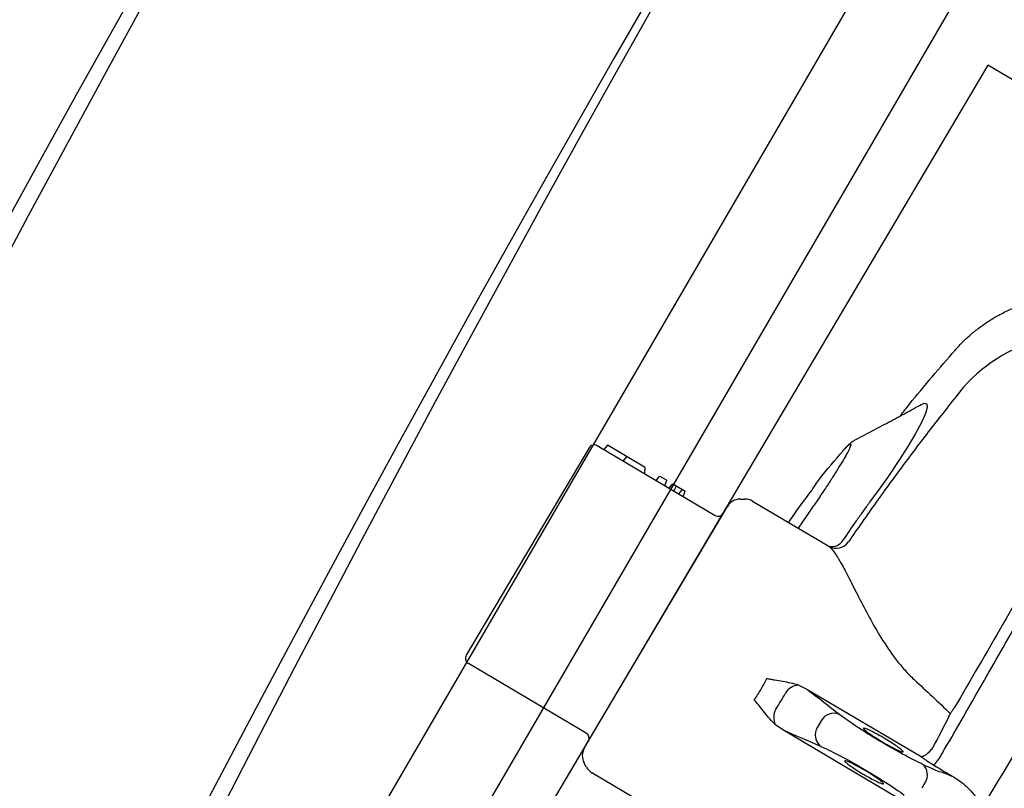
# Model space of a CAD drawing. Header units: millimetres. Extents: x -11575 to 52845, y -36266 to 23021.
# Tile 146 of 184: x 44296 to 44627, y 13833 to 14092. Entities that reach past the tile are written whole.
import ezdxf

# ---------------------------------------------------------------- set-up
doc = ezdxf.new("R2010")
doc.units = ezdxf.units.MM
doc.header["$MEASUREMENT"] = 0
doc.layers.add('GREY SCALE', color=9, linetype='Continuous', true_color=0x808080)
doc.layers.add('GREYSCALE', color=9, linetype='Continuous', lineweight=0, true_color=0x808080)

# ---------------------------------------------------------------- blocks, each defined once
blk = doc.blocks.new('FLOOR PLAN')
at = {"layer": 'GREYSCALE', "color": 0, "lineweight": -2}
for p, q in [((14413.1, 13818.31), (14916.9, 14684.67)), ((14353.42, 13655.88), (14927.78, 14643.56)), ((14621.68, 14076.42, -57105.36), (14392, 13688.18, -57105.36)), ((15165.22, 13754.86, -57105.36), (14621.68, 14076.42, -57105.36)), ((14610.71, 13980.44, -57105.4), (14610.72, 13980.42, -57105.4)), ((14599.29, 13962.15, -57105.4), (14600.2, 13962.6, -57105.4)), ((14600.2, 13962.6, -57105.4), (14601.09, 13962.42, -57105.4)), ((14601.23, 13961.23, -57105.4), (14600.62, 13959.12, -57105.4)), ((14601.09, 13962.42, -57105.4), (14601.23, 13961.23, -57105.4)), ((14600.62, 13959.12, -57105.4), (14599.29, 13956.14, -57105.4)), ((14599.29, 13956.14, -57105.4), (14597.32, 13952.44, -57105.4)), ((14597.32, 13952.44, -57105.4), (14594.76, 13948.11, -57105.4)), ((14490.16, 13948.34, -57105.4), (14529.84, 13924.86, -57105.4)), ((14490.16, 13948.34, -57105.4), (14492.18, 13947.14, -57105.4)), ((14493.54, 13948.41, -57105.4), (14492.49, 13947.17, -57105.4)), ((14493.55, 13948.42, -57105.4), (14493.54, 13948.41, -57105.4)), ((14493.55, 13948.42, -57105.4), (14493.55, 13948.42, -57105.4)), ((14493.87, 13948.47, -57105.4), (14506.07, 13941.25, -57105.4)), ((14594.76, 13948.11, -57105.4), (14591.69, 13943.29, -57105.4)), ((14487.41, 13947.63, -57105.4), (14446.07, 13877.75, -57105.4)), ((14500.16, 13944.75, -57105.4), (14498.84, 13943.2, -57105.4)), ((14499.99, 13944.55, -57105.4), (14499.98, 13944.53, -57105.4)), ((14571.9, 13945.42, -57105.4), (14572.81, 13946.54, -57105.4)), ((14591.69, 13943.29, -57105.4), (14588.19, 13938.1, -57105.4)), ((14506.2, 13941.01, -57105.4), (14506.02, 13939.12, -57105.4)), ((14506.14, 13938.88, -57105.4), (14509.95, 13936.63, -57105.4)), ((14509.95, 13936.63, -57105.4), (14511.22, 13938.11, -57105.4)), ((14511.22, 13938.11, -57105.4), (14513.58, 13936.72, -57105.4)), ((14588.19, 13938.1, -57105.4), (14585.1, 13933.74, -57105.4)), ((14512.89, 13934.89, -57105.4), (14513.58, 13936.72, -57105.4)), ((14512.89, 13934.89, -57105.4), (14514.33, 13934.04, -57105.4)), ((14514.33, 13934.04, -57105.4), (14515.61, 13935.52, -57105.4)), ((14515.61, 13935.52, -57105.4), (14518.88, 13933.58, -57105.4)), ((14515.98, 13933.06, -57105.4), (14516.81, 13934.81, -57105.4)), ((14517.61, 13932.1, -57105.4), (14518.88, 13933.58, -57105.4)), ((14518.88, 13933.58, -57105.4), (14519.77, 13933.06, -57105.4)), ((14519.08, 13931.23, -57105.4), (14519.77, 13933.06, -57105.4)), ((14585.1, 13933.74, -57105.4), (14581.85, 13929.33, -57105.4)), ((14485.8, 13846.48, -57105.4), (14533.95, 13927.87, -57105.4)), ((14538.24, 13930.33, -57105.4), (14539.85, 13930.34, -57105.4)), ((14542.44, 13929.64, -57105.4), (14568.08, 13914.47, -57105.4)), ((14581.85, 13929.33, -57105.4), (14581.85, 13929.33, -57105.4)), ((14581.85, 13929.33, -57105.4), (14581.85, 13929.33, -57105.4)), ((14560.69, 13924.8, -57105.4), (14557.76, 13920.57, -57105.4)), ((14486.46, 13851.52, -57105.4), (14446.77, 13875, -57105.4)), ((14557.99, 13867.68, -57105.4), (14560.73, 13866.36, -57105.4)), ((14560.73, 13866.36, -57105.4), (14599.15, 13843.63, -57105.4)), ((14565.52, 13855.71, -57105.4), (14564.25, 13853.56, -57105.4)), ((14552.6, 13852.62, -57105.4), (14550.13, 13854.39, -57105.4)), ((14591.02, 13829.89, -57105.4), (14552.6, 13852.62, -57105.4)), ((14486.48, 13840.11, -57105.4), (14485.71, 13841.54, -57105.4)), ((14514.01, 13823, -57105.4), (14488.33, 13838.19, -57105.4)), ((14600.49, 13834.8, -57105.4), (14599.41, 13832.97, -57105.4))]:
    blk.add_line(p, q, dxfattribs=at)
for centre, radius, start, end in [((21130.68, 10361.07), 7752.88, 141.708854, 166.516628), ((21130.68, 10361.07), 7602.52, 141.773276, 166.244763), ((14653.83, 13932.08, -57105.4), 54.05, 68.4516, 138.3199), ((14489.14, 13946.61, -57105.4), 2, 59.3916, 149.3916), ((14493.74, 13948.25, -57105.4), 0.251, 60.1944, 139.3916), ((14492.31, 13947.35, -57105.4), 0.251, 238.4722, 319.3916), ((14505.95, 13941.03, -57105.4), 0.251, 355.3254, 59.7081), ((14506.27, 13939.09, -57105.4), 0.251, 173.6888, 240.2781), ((14538.27, 13925.31, -57105.4), 5.01, 90.3554, 149.3916), ((14539.89, 13925.32, -57105.4), 5.01, 59.3916, 90.3554), ((14530.86, 13926.58, -57105.4), 2, 239.3916, 329.3916), ((14569.18, 13918.5, -57105.4), 4.18, 254.7209, 333.9084), ((14570.6, 13918.75, -57105.4), 4.97, 239.4013, 325.3435), ((14447.79, 13876.73, -57105.4), 2, 149.3916, 239.3916), ((14558.21, 13862.22, -57105.4), 5.46, 92.2764, 148.9975), ((14555.02, 13856.83, -57105.4), 5.46, 149.7858, 206.5069), ((14569.82, 13853.28, -57105.4), 4.94, 67.3087, 150.5446), ((14568.45, 13850.95, -57105.4), 4.94, 148.2387, 231.4745), ((14485.44, 13849.8, -57105.4), 2, 329.3916, 59.3916), ((14490.12, 13843.92, -57105.4), 5.01, 149.3916, 208.4279), ((14589.78, 13853.45, -57105.4), 18.66, 317.2108, 332.1647), ((14490.89, 13842.5, -57105.4), 5.01, 208.4279, 239.3916), ((14596.42, 13837.47, -57105.4), 4.87, 326.7892, 47.8267)]:
    blk.add_arc(centre, radius, start, end, dxfattribs=at)
at = {"layer": 'GREYSCALE', "color": 0, "lineweight": -2, "ltscale": 0.25}
for centre, radius, start, end in [((21162.38, 10254.78), 7836.99, 141.329977, 165.793479), ((21207.44, 10240.08), 7731.89, 141.956801, 165.483737)]:
    blk.add_arc(centre, radius, start, end, dxfattribs=at)
at = {"layer": 'GREYSCALE', "color": 0, "lineweight": -2, "extrusion": (0, 0, -1)}
for centre, major_axis, ratio, start_param, end_param in [((14391.31, 13951.76, -57105.4), (205.71, -121.7), 0.087489, 5.626486, 5.727956), ((14586.86, 13849.96, -57105.4), (17.26, -10.21), 0.087489, 0.682539, 2.586364), ((14590.17, 13839.67, -57105.4), (-27.05, -45.73), 0.145844, 4.211758, 4.440687), ((14396.18, 13959.99, -57105.4), (205.71, -121.7), 0.087489, 0.555229, 0.6567), ((14579.56, 13837.62, -57105.4), (17.26, -10.21), 0.087489, 3.696821, 5.600646), ((14675.37, 13788.72, -57105.4), (101.81, -60.23), 0.087489, 3.824132, 3.871858), ((14593.84, 13846, -57105.4), (12.94, -7.66), 0.087489, 0.30744, 0.730265)]:
    blk.add_ellipse(centre, major_axis=major_axis, ratio=ratio, start_param=start_param, end_param=end_param, dxfattribs=at)
at = {"layer": 'GREYSCALE', "color": 0, "lineweight": -2}
for points, knots in [([(14610.63, 13980.5, -57105.4), (14610.65, 13980.52, -57105.4), (14611.47, 13981.54, -57105.4), (14613.3, 13983.39, -57105.4), (14616.12, 13986.02, -57105.4), (14619.16, 13988.42, -57105.4), (14622.36, 13990.61, -57105.4), (14625.83, 13992.62, -57105.4), (14629.55, 13994.41, -57105.4), (14633.5, 13995.94, -57105.4), (14637.5, 13997.13, -57105.4), (14641.53, 13998, -57105.4), (14645.57, 13998.54, -57105.4), (14649.59, 13998.78, -57105.4), (14653.57, 13998.71, -57105.4), (14657.49, 13998.35, -57105.4), (14661.32, 13997.71, -57105.4), (14665.06, 13996.8, -57105.4), (14668.32, 13995.79, -57105.4), (14670.29, 13994.97, -57105.4), (14671.09, 13994.64, -57105.4)], [0, 0, 0, 0, 0.001134, 0.05921, 0.117416, 0.175724, 0.234114, 0.292568, 0.357035, 0.420781, 0.483687, 0.545808, 0.607185, 0.667848, 0.727816, 0.787098, 0.845698, 0.903609, 0.960817, 1, 1, 1, 1]), ([(14592.17, 13958.38, -57105.4), (14593.21, 13959.7, -57105.4), (14599.12, 13967.27, -57105.4), (14605.45, 13974.5, -57105.4), (14610.67, 13980.46, -57105.4)], [0, 0, 0, 0, 0.174606, 1, 1, 1, 1]), ([(14613.46, 13968.02, -57105.4), (14610.11, 13963.81, -57105.4), (14603.39, 13955.39, -57105.4), (14593.6, 13942.46, -57105.4), (14584, 13929.33, -57105.4), (14577.79, 13920.39, -57105.4), (14574.69, 13915.92, -57105.4)], [0, 0, 0, 0, 0.249615, 0.499229, 0.749615, 1, 1, 1, 1]), ([(14576.73, 13950.15, -57105.4), (14578.64, 13951.14, -57105.4), (14582.44, 13953.15, -57105.4), (14588.22, 13956.24, -57105.4), (14593.84, 13959.27, -57105.4), (14597.51, 13961.26, -57105.4), (14599.24, 13962.2, -57105.4)], [0, 0, 0, 0, 0.253353, 0.510138, 0.769176, 1, 1, 1, 1]), ([(14572.81, 13946.54, -57105.4), (14573.28, 13947.05, -57105.4), (14574.23, 13948.08, -57105.4), (14575.11, 13948.83, -57105.4), (14575.55, 13948.95, -57105.4), (14575.51, 13948.38, -57105.4), (14574.99, 13947.13, -57105.4), (14574, 13945.26, -57105.4), (14572.57, 13942.81, -57105.4), (14570.76, 13939.85, -57105.4), (14568.59, 13936.47, -57105.4), (14566.15, 13932.77, -57105.4), (14563.5, 13928.84, -57105.4), (14561.62, 13926.14, -57105.4), (14560.69, 13924.8, -57105.4)], [0, 0, 0, 0, 0.082617, 0.165235, 0.248974, 0.332713, 0.416293, 0.499873, 0.583402, 0.66693, 0.750192, 0.833453, 0.916727, 1, 1, 1, 1]), ([(14573.03, 13946.77, -57105.4), (14573.19, 13946.98, -57105.4), (14573.68, 13947.54, -57105.4), (14574.51, 13948.42, -57105.4), (14575.34, 13949.19, -57105.4), (14576.06, 13949.76, -57105.4), (14576.54, 13950.04, -57105.4), (14576.73, 13950.15, -57105.4)], [0, 0, 0, 0, 0.100787, 0.407598, 0.731303, 0.895894, 1, 1, 1, 1]), ([(14562.34, 13933.28, -57105.4), (14562.9, 13934.11, -57105.4), (14565.85, 13938.5, -57105.4), (14569.19, 13942.32, -57105.4), (14571.9, 13945.42, -57105.4)], [0, 0, 0, 0, 0.187713, 1, 1, 1, 1]), ([(14554.63, 13922.43, -57105.4), (14555.63, 13923.93, -57105.4), (14558.09, 13927.63, -57105.4), (14560.77, 13931.17, -57105.4), (14562.36, 13933.27, -57105.4)], [0, 0, 0, 0, 0.406128, 1, 1, 1, 1]), ([(14606.28, 13844.74, -57105.4), (14610.56, 13852.06, -57105.4), (14614.8, 13859.37, -57105.4), (14623.19, 13874.01, -57105.4), (14627.34, 13881.34, -57105.4), (14635.53, 13895.96, -57105.4), (14639.56, 13903.24, -57105.4), (14647.5, 13917.73, -57105.4), (14651.4, 13924.94, -57105.4), (14655.23, 13932.11, -57105.4)], [0, 0, 0, 0, 0.25, 0.25, 0.5, 0.5, 0.75, 0.75, 1, 1, 1, 1]), ([(14581.84, 13929.33, -57105.4), (14581.66, 13929.07, -57105.4), (14581.47, 13928.8, -57105.4), (14581.09, 13928.28, -57105.4), (14580.53, 13927.49, -57105.4), (14579.22, 13925.65, -57105.4), (14578.1, 13924.07, -57105.4), (14575.87, 13920.91, -57105.4), (14574.4, 13918.79, -57105.4), (14572.93, 13916.66, -57105.4)], [0, 0, 0, 0, 0.0625, 0.0625, 0.125, 0.25, 0.5, 0.5, 1, 1, 1, 1]), ([(14581.85, 13929.33, -57105.4), (14581.85, 13929.33, -57105.4), (14581.85, 13929.33, -57105.4), (14581.85, 13929.33, -57105.4), (14581.84, 13929.33, -57105.4), (14581.84, 13929.33, -57105.4)], [0, 0, 0, 0, 0.051824, 0.658198, 1, 1, 1, 1]), ([(14679.64, 13923.67, -57105.4), (14669.8, 13908.32, -57105.4), (14660.02, 13892.76, -57105.4), (14640.54, 13861.2, -57105.4), (14630.85, 13845.2, -57105.4), (14621.22, 13828.98, -57105.4)], [0, 0, 0, 0, 0.5, 0.5, 1, 1, 1, 1]), ([(14642.76, 13916.36, -57105.4), (14637.45, 13906.99, -57105.4), (14632.08, 13897.6, -57105.4), (14621.28, 13878.82, -57105.4), (14615.84, 13869.44, -57105.4), (14610.36, 13860.06, -57105.4)], [0, 0, 0, 0, 0.5, 0.5, 1, 1, 1, 1]), ([(14568.08, 13914.47, -57105.4), (14568.63, 13914.13, -57105.4), (14569.24, 13913.45, -57105.4), (14570.27, 13911.99, -57105.4), (14570.64, 13911.43, -57105.4), (14571.22, 13910.48, -57105.4), (14571.42, 13910.14, -57105.4), (14571.83, 13909.44, -57105.4), (14572.04, 13909.08, -57105.4), (14573.09, 13907.19, -57105.4), (14574, 13905.46, -57105.4), (14575.48, 13902.61, -57105.4), (14575.99, 13901.62, -57105.4), (14577.05, 13899.55, -57105.4), (14577.59, 13898.48, -57105.4), (14579.27, 13895.21, -57105.4), (14580.46, 13892.94, -57105.4), (14583.01, 13888.27, -57105.4), (14584.37, 13885.87, -57105.4), (14587.39, 13881, -57105.4), (14589.01, 13878.58, -57105.4), (14591.7, 13875.08, -57105.4), (14592.65, 13873.93, -57105.4), (14594.66, 13871.69, -57105.4), (14595.72, 13870.6, -57105.4), (14596.87, 13869.55, -57105.4)], [0, 0, 0, 0, 0.125, 0.125, 0.1875, 0.1875, 0.21875, 0.21875, 0.25, 0.25, 0.375, 0.375, 0.4375, 0.4375, 0.5, 0.5, 0.625, 0.625, 0.75, 0.75, 0.875, 0.875, 0.9375, 0.9375, 1, 1, 1, 1]), ([(14557.99, 13867.68, -57105.4), (14557.14, 13867.97, -57105.4), (14556.26, 13868.2, -57105.4), (14554.48, 13868.58, -57105.4), (14553.58, 13868.74, -57105.4), (14551.77, 13869.06, -57105.4), (14550.85, 13869.21, -57105.4), (14549.47, 13869.45, -57105.4), (14549, 13869.53, -57105.4), (14548.07, 13869.69, -57105.4), (14547.6, 13869.77, -57105.4), (14547.13, 13869.85, -57105.4)], [0, 0, 0, 0, 0.25, 0.25, 0.5, 0.5, 0.75, 0.75, 0.875, 0.875, 1, 1, 1, 1]), ([(14550.13, 13854.39, -57105.4), (14549.46, 13855, -57105.4), (14548.84, 13855.66, -57105.4), (14547.65, 13857.03, -57105.4), (14547.07, 13857.74, -57105.4), (14545.92, 13859.18, -57105.4), (14545.35, 13859.91, -57105.4), (14544.47, 13861, -57105.4), (14544.18, 13861.37, -57105.4), (14543.59, 13862.11, -57105.4), (14543.29, 13862.49, -57105.4), (14543, 13862.86, -57105.4)], [0, 0, 0, 0, 0.25, 0.25, 0.5, 0.5, 0.75, 0.75, 0.875, 0.875, 1, 1, 1, 1]), ([(14610.36, 13860.06, -57105.4), (14610.12, 13859.73, -57105.4), (14609.88, 13859.4, -57105.4), (14609.43, 13858.76, -57105.4), (14609.21, 13858.45, -57105.4), (14609, 13858.16, -57105.4)], [0, 0, 0, 0, 0.5, 0.5, 1, 1, 1, 1]), ([(14586.77, 13849.8, -57105.4), (14586.25, 13850.1, -57105.4), (14584.99, 13850.84, -57105.4), (14583.07, 13851.88, -57105.4), (14581.3, 13852.75, -57105.4), (14580.13, 13853.2, -57105.4), (14579.63, 13853.28, -57105.4), (14579.83, 13853.03, -57105.4), (14579.9, 13852.94, -57105.4)], [0, 0, 0, 0, 0.132098, 0.323568, 0.515413, 0.707812, 0.900839, 1, 1, 1, 1]), ([(14579.9, 13852.94, -57105.4), (14579.92, 13852.88, -57105.4), (14580.01, 13852.7, -57105.4), (14580.96, 13851.95, -57105.4), (14582.57, 13850.81, -57105.4), (14584.41, 13849.64, -57105.4), (14586.35, 13848.47, -57105.4), (14588.34, 13847.33, -57105.4), (14590.37, 13846.26, -57105.4), (14591.99, 13845.49, -57105.4), (14592.53, 13845.34, -57105.4), (14592.79, 13845.26, -57105.4)], [0, 0, 0, 0, 0.060949, 0.185979, 0.310678, 0.434944, 0.512562, 0.636279, 0.760031, 0.884002, 1, 1, 1, 1]), ([(14592.79, 13845.26, -57105.4), (14592.81, 13845.26, -57105.4), (14593.16, 13845.14, -57105.4), (14593.17, 13845.32, -57105.4), (14592.71, 13845.85, -57105.4), (14591.46, 13846.81, -57105.4), (14589.66, 13848.03, -57105.4), (14587.98, 13849.08, -57105.4), (14587, 13849.66, -57105.4), (14586.77, 13849.8, -57105.4)], [0, 0, 0, 0, 0.012552, 0.198689, 0.385047, 0.571255, 0.757017, 0.942123, 1, 1, 1, 1]), ([(14602.63, 13846.08, -57105.4), (14602.3, 13845.66, -57105.4), (14601.96, 13845.29, -57105.4), (14601.27, 13844.64, -57105.4), (14600.93, 13844.37, -57105.4), (14600.31, 13843.94, -57105.4), (14600.03, 13843.79, -57105.4), (14599.65, 13843.66, -57105.4), (14599.54, 13843.63, -57105.4), (14599.38, 13843.61, -57105.4), (14599.33, 13843.61, -57105.4), (14599.24, 13843.62, -57105.4), (14599.19, 13843.62, -57105.4), (14599.15, 13843.63, -57105.4)], [0, 0, 0, 0, 0.25, 0.25, 0.5, 0.5, 0.75, 0.75, 0.875, 0.875, 0.9375, 0.9375, 1, 1, 1, 1]), ([(14576.52, 13841.04, -57105.4), (14576.21, 13841.2, -57105.4), (14575.24, 13841.7, -57105.4), (14574.14, 13842.16, -57105.4), (14573.34, 13842.38, -57105.4), (14573.46, 13842.14, -57105.4), (14573.51, 13842.02, -57105.4)], [0, 0, 0, 0, 0.138476, 0.425595, 0.712972, 1, 1, 1, 1]), ([(14573.51, 13842.02, -57105.4), (14573.71, 13841.82, -57105.4), (14574.11, 13841.42, -57105.4), (14575.56, 13840.36, -57105.4), (14577.46, 13839.11, -57105.4), (14579.38, 13837.93, -57105.4), (14581.32, 13836.81, -57105.4), (14583.21, 13835.78, -57105.4), (14584.93, 13834.94, -57105.4), (14585.95, 13834.5, -57105.4), (14586.12, 13834.5, -57105.4), (14586.14, 13834.49, -57105.4)], [0, 0, 0, 0, 0.12873, 0.257, 0.385042, 0.513035, 0.593354, 0.721934, 0.850956, 0.980313, 1, 1, 1, 1]), ([(14599.15, 13843.63, -57105.4), (14599.39, 13843.45, -57105.4), (14599.67, 13843.25, -57105.4), (14600.29, 13842.81, -57105.4), (14600.64, 13842.57, -57105.4), (14601.38, 13842.09, -57105.4), (14601.78, 13841.83, -57105.4), (14602.6, 13841.31, -57105.4), (14603.03, 13841.04, -57105.4), (14603.47, 13840.78, -57105.4)], [0, 0, 0, 0, 0.25, 0.25, 0.5, 0.5, 0.75, 0.75, 1, 1, 1, 1]), ([(14580.34, 13838.93, -57105.4), (14580.11, 13839.07, -57105.4), (14579.14, 13839.63, -57105.4), (14578.17, 13840.17, -57105.4), (14577.14, 13840.73, -57105.4), (14576.83, 13840.88, -57105.4), (14576.52, 13841.04, -57105.4)], [0, 0, 0, 0, 0.170805, 0.715603, 0.716948, 1, 1, 1, 1]), ([(14586.14, 13834.49, -57105.4), (14586.33, 13834.46, -57105.4), (14586.73, 13834.38, -57105.4), (14586.44, 13834.8, -57105.4), (14585.48, 13835.6, -57105.4), (14583.89, 13836.72, -57105.4), (14582.08, 13837.89, -57105.4), (14580.84, 13838.63, -57105.4), (14580.34, 13838.93, -57105.4)], [0, 0, 0, 0, 0.154069, 0.335329, 0.515993, 0.696154, 0.875965, 1, 1, 1, 1]), ([(14610.47, 13836.57, -57105.4), (14609.98, 13836.8, -57105.4), (14609.51, 13837.01, -57105.4), (14608.64, 13837.39, -57105.4), (14608.23, 13837.55, -57105.4), (14607.11, 13838, -57105.4), (14606.48, 13838.22, -57105.4), (14605.97, 13838.36, -57105.4)], [0, 0, 0, 0, 0.25, 0.25, 0.5, 0.5, 1, 1, 1, 1]), ([(14610.47, 13836.57, -57105.4), (14611.3, 13836.11, -57105.4), (14612.07, 13835.57, -57105.4), (14613.55, 13834.4, -57105.4), (14614.25, 13833.77, -57105.4), (14615.59, 13832.44, -57105.4), (14616.23, 13831.74, -57105.4), (14617.15, 13830.64, -57105.4), (14617.44, 13830.27, -57105.4), (14618.01, 13829.5, -57105.4), (14618.28, 13829.1, -57105.4), (14618.52, 13828.68, -57105.4)], [0, 0, 0, 0, 0.25, 0.25, 0.5, 0.5, 0.75, 0.75, 0.875, 0.875, 1, 1, 1, 1])]:
    blk.add_open_spline(points, degree=3, knots=knots, dxfattribs=at)
for points in [[(14581.84, 13929.33, -57105.4), (14581.84, 13929.33, -57105.4), (14581.84, 13929.33, -57105.4), (14581.84, 13929.33, -57105.4)], [(14581.84, 13929.33, -57105.4), (14581.84, 13929.33, -57105.4), (14581.84, 13929.33, -57105.4), (14581.84, 13929.33, -57105.4)], [(14547.13, 13869.85, -57105.4), (14546.51, 13868.65, -57105.4), (14545.25, 13866.24, -57105.4), (14543.75, 13863.99, -57105.4), (14543, 13862.86, -57105.4)], [(14596.87, 13869.55, -57105.4), (14600.95, 13865.8, -57105.4), (14605, 13862.01, -57105.4), (14609, 13858.16, -57105.4)], [(14550.3, 13859.58, -57105.4), (14550.86, 13860.47, -57105.4), (14552, 13862.25, -57105.4), (14553.02, 13864.11, -57105.4), (14553.53, 13865.03, -57105.4)], [(14603.13, 13846.77, -57105.4), (14602.99, 13846.51, -57105.4), (14602.83, 13846.28, -57105.4), (14602.63, 13846.08, -57105.4)], [(14603.85, 13848.14, -57105.4), (14603.61, 13847.69, -57105.4), (14603.36, 13847.23, -57105.4), (14603.13, 13846.77, -57105.4)], [(14603.47, 13840.78, -57105.4), (14605.81, 13839.38, -57105.4), (14608.14, 13837.97, -57105.4), (14610.47, 13836.57, -57105.4)]]:
    blk.add_open_spline(points, degree=3, dxfattribs=at)

msp = doc.modelspace()

# ---------------------------------------------------------------- block references
at = {"layer": 'GREY SCALE'}
msp.add_blockref('FLOOR PLAN', (30000, 0), dxfattribs=at)

doc.saveas('drawing.dxf')
